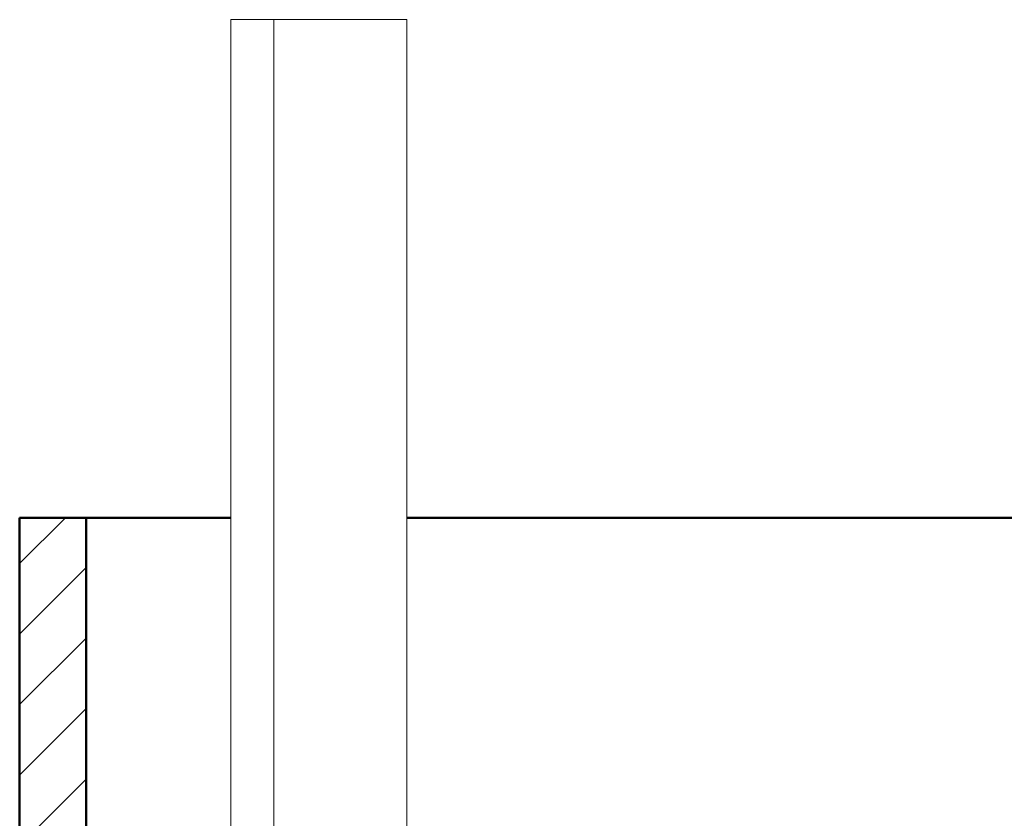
# Model space of a CAD drawing. Header units: metres. Extents: x -54598 to 1827199, y -329446 to -256744.
# Tile 166 of 256: x 106030 to 117882, y -294079 to -284461. Entities that reach past the tile are written whole.
import ezdxf

# ---------------------------------------------------------------- set-up
doc = ezdxf.new("R2010")
doc.units = ezdxf.units.M
for name, color, linetype, lineweight in [('A-WALL', 113, 'Continuous', 20), ('A-WALL-PATT', 111, 'Continuous', 20), ('M-HVAC-DUCT', 70, 'Continuous', 20)]:
    doc.layers.add(name, color=color, linetype=linetype, lineweight=lineweight)

# ---------------------------------------------------------------- blocks, each defined once
blk = doc.blocks.new('safdds')
at = {"layer": 'A-WALL-PATT', "lineweight": 9}
h = blk.add_hatch(dxfattribs=at)
h.set_pattern_fill('FP_1', color=256, style=0, pattern_type=2)
h.set_pattern_definition([(45, (304476.75, 99786.92), (-106.066, 106.066), [])])
h.paths.add_polyline_path([(302749.1, 97786.9), (302949.1, 97786.9), (302949.1, 101786.9), (302749.1, 101786.9), (302749.1, 98360.7)])
at = {"layer": 'A-WALL', "lineweight": 50}
for p, q in [((302749.1, 101786.9), (302749.1, 97786.9)), ((302949.1, 101786.9), (302749.1, 101786.9)), ((303384.2, 101786.9), (302949.1, 101786.9)), ((302949.1, 97786.9), (302949.1, 101786.9)), ((313749.1, 101786.9), (303914.2, 101786.9))]:
    blk.add_line(p, q, dxfattribs=at)
at = {"layer": 'M-HVAC-DUCT', "color": 5}
for q in [(303384.2, 99249.4), (303514.1, 103286.9)]:
    blk.add_line((303384.2, 103286.9), q, dxfattribs=at)
at = {"layer": 'M-HVAC-DUCT', "color": 171}
for p, q in [((303514.2, 103286.9), (303514.2, 99086.9)), ((303514.2, 103286.9), (303914.2, 103286.9)), ((303914.2, 99086.9), (303914.2, 103286.9))]:
    blk.add_line(p, q, dxfattribs=at)

msp = doc.modelspace()

# ---------------------------------------------------------------- block references
at = {"color": 5, "lineweight": 30, "xscale": 4, "yscale": 4, "zscale": 4}
msp.add_blockref('safdds', (-1104967, -697608), dxfattribs=at)

doc.saveas('drawing.dxf')
